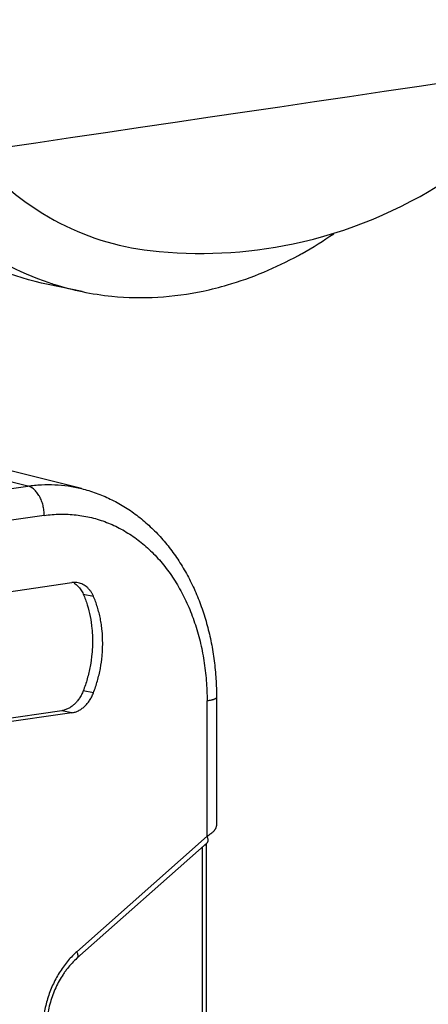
# Model space of a CAD drawing. Header units: millimetres. Extents: x 0 to 420, y -341 to 792.
# Tile 60 of 256: x 198.6 to 199.91, y 21.14 to 24.31. Entities that reach past the tile are written whole.
import ezdxf

# ---------------------------------------------------------------- set-up
doc = ezdxf.new("R2010")
doc.units = ezdxf.units.MM
doc.header["$LTSCALE"] = 23.1
doc.layers.get('0').update_dxf_attribs({"linetype": 'CONTINUOUS'})
doc.layers.add('02___PRT_ALL_AXES', color=7, linetype='CONTINUOUS')

msp = doc.modelspace()

# ---------------------------------------------------------------- linework, layer by layer
at = {"color": 7, "linetype": 'Continuous'}
for p, q in [((198.6272, 22.81), (197.8609, 22.9993)), ((198.7998, 22.8018), (198.0405, 22.9908)), ((196.1529, 22.4494), (198.6272, 22.81)), ((198.6804, 22.7153), (196.2061, 22.3547)), ((197.3393, 22.2911), (198.7692, 22.4994)), ((198.8056, 22.4625), (198.8384, 22.4557)), ((198.8384, 22.1448), (198.8056, 22.1515)), ((199.2339, 22.1304), (199.2339, 21.7177)), ((199.2035, 21.6842), (199.2035, 22.119)), ((198.7364, 22.0877), (197.3065, 21.8793)), ((198.7692, 22.0809), (197.3393, 21.8725)), ((198.7692, 22.0809), (198.7364, 22.0877)), ((199.2338, 21.7167), (199.2339, 21.7177)), ((199.2035, 21.6842), (198.7847, 21.3124)), ((198.7855, 21.2915), (199.2042, 21.6633)), ((199.2008, 21.658), (199.2008, 18.6053)), ((199.1886, 18.6008), (199.1886, 21.6495))]:
    msp.add_line(p, q, dxfattribs=at)
for centre, radius, start, end in [((1342.9829, -7706.9427), 7816.6931, 98.40250875, 98.51710809), ((198.8763, 24.6865), 1.2937, 299.2721, 304.5855), ((198.905, 24.637), 1.2365, 298.6181, 299.2345), ((198.9908, 24.3432), 0.9275, 251.4218, 252.6272), ((198.9891, 24.3377), 0.9218, 252.6248, 258.2991), ((198.7779, 22.4403), 0.0597, 78.5818, 98.3686), ((198.9646, 21.1098), 0.2709, 131.6101, 134.6088), ((198.9762, 21.098), 0.2875, 134.5994, 138.5506)]:
    msp.add_arc(centre, radius, start, end, dxfattribs=at)
for points, knots in [([(194.2306, 23.9104), (195.1481, 24.0467), (198.6971, 24.5734), (202.2464, 25.0977), (204.8784, 25.4846)], [0, 0, 0, 0, 0.258546, 1, 1, 1, 1]), ([(195.018, 23.9744), (195.6555, 24.0691), (198.1515, 24.4394), (200.6477, 24.8085), (202.5065, 25.0825)], [0, 0, 0, 0, 0.255413, 1, 1, 1, 1]), ([(198.4504, 23.8801), (198.5242, 23.7946), (198.6972, 23.6487), (198.9138, 23.5789), (199.021, 23.567)], [0, 0, 0, 0, 0.511573, 1, 1, 1, 1]), ([(198.191, 23.8435), (198.256, 23.7556), (198.4059, 23.5999), (198.5971, 23.497), (198.6953, 23.464)], [0, 0, 0, 0, 0.513635, 1, 1, 1, 1]), ([(199.1913, 23.4371), (199.2173, 23.4425), (199.3232, 23.4692), (199.4248, 23.5121), (199.4972, 23.5516)], [0, 0, 0, 0, 0.244045, 1, 1, 1, 1]), ([(198.8022, 23.435), (198.8338, 23.4285), (198.9626, 23.4088), (199.0954, 23.4169), (199.1913, 23.4371)], [0, 0, 0, 0, 0.247911, 1, 1, 1, 1]), ([(198.6272, 22.81), (198.6417, 22.8121), (198.6708, 22.8149), (198.7144, 22.815), (198.7576, 22.8109), (198.7859, 22.8053), (198.7998, 22.8018)], [0, 0, 0, 0, 0.252632, 0.503027, 0.751876, 1, 1, 1, 1]), ([(198.6804, 22.7153), (198.6804, 22.718), (198.6803, 22.7234), (198.6795, 22.7315), (198.6782, 22.7396), (198.6765, 22.7476), (198.6743, 22.7554), (198.6716, 22.7629), (198.6685, 22.7701), (198.6651, 22.7769), (198.6612, 22.7832), (198.657, 22.789), (198.6526, 22.7942), (198.6478, 22.7988), (198.6429, 22.8027), (198.6378, 22.8059), (198.6326, 22.8084), (198.629, 22.8095), (198.6272, 22.81)], [0, 0, 0, 0, 0.069961, 0.140707, 0.211722, 0.282488, 0.352529, 0.421488, 0.489038, 0.554869, 0.618708, 0.680353, 0.739647, 0.796488, 0.850852, 0.902796, 0.952443, 1, 1, 1, 1]), ([(198.7998, 22.8018), (198.8157, 22.7979), (198.8473, 22.7882), (198.8852, 22.7722), (198.9146, 22.7571), (198.9435, 22.7404), (198.9782, 22.7167), (199.0106, 22.6896), (199.0352, 22.666), (199.0589, 22.641), (199.0869, 22.6073), (199.1172, 22.5637), (199.1442, 22.517), (199.1679, 22.4675), (199.1881, 22.4156), (199.2047, 22.3615), (199.2177, 22.3056), (199.227, 22.2481), (199.2326, 22.1896), (199.2339, 22.1501), (199.2339, 22.1304)], [0, 0, 0, 0, 0.057187, 0.114593, 0.143435, 0.172389, 0.23069, 0.289656, 0.319431, 0.349414, 0.410042, 0.471638, 0.534254, 0.597916, 0.662617, 0.728335, 0.795035, 0.862653, 0.931042, 1, 1, 1, 1]), ([(198.6804, 22.7153), (198.689, 22.7165), (198.706, 22.7185), (198.7316, 22.7198), (198.7571, 22.7194), (198.7825, 22.7175), (198.8076, 22.7139), (198.8324, 22.7087), (198.8568, 22.7019), (198.8807, 22.6935), (198.9042, 22.6835), (198.9272, 22.672), (198.9496, 22.659), (198.9713, 22.6444), (198.9923, 22.6285), (199.0194, 22.6052), (199.0448, 22.5792), (199.0683, 22.5509), (199.0908, 22.5206), (199.1112, 22.4882), (199.1294, 22.4539), (199.142, 22.427), (199.1535, 22.3992), (199.1639, 22.3705), (199.1732, 22.3411), (199.1812, 22.3109), (199.1881, 22.2801), (199.1937, 22.2487), (199.1981, 22.2168), (199.2023, 22.1736), (199.2035, 22.1409), (199.2035, 22.119)], [0, 0, 0, 0, 0.028581, 0.05698, 0.085228, 0.113359, 0.141411, 0.169431, 0.197471, 0.225586, 0.253827, 0.282247, 0.31089, 0.339796, 0.369002, 0.398543, 0.45872, 0.489426, 0.520559, 0.584131, 0.616597, 0.649506, 0.682851, 0.716623, 0.750812, 0.785404, 0.820382, 0.855729, 0.891412, 0.927385, 1, 1, 1, 1]), ([(198.7768, 22.4976), (198.7789, 22.4963), (198.7828, 22.4935), (198.7864, 22.4902), (198.7882, 22.4885)], [0, 0, 0, 0, 0.494603, 1, 1, 1, 1]), ([(198.7882, 22.4885), (198.7918, 22.4849), (198.7985, 22.4767), (198.8035, 22.4674), (198.8056, 22.4625)], [0, 0, 0, 0, 0.488007, 1, 1, 1, 1]), ([(198.8384, 22.4557), (198.8371, 22.4585), (198.8344, 22.464), (198.8297, 22.4716), (198.8243, 22.4785), (198.8183, 22.4845), (198.8117, 22.4896), (198.8048, 22.4938), (198.7974, 22.4969), (198.7923, 22.4983), (198.7897, 22.4989)], [0, 0, 0, 0, 0.136112, 0.268807, 0.397887, 0.523305, 0.645431, 0.765002, 0.882878, 1, 1, 1, 1]), ([(198.8056, 22.4625), (198.808, 22.4568), (198.8127, 22.4453), (198.8207, 22.4214), (198.8285, 22.3901), (198.8332, 22.3578), (198.8351, 22.3314), (198.8354, 22.318), (198.8354, 22.3113)], [0, 0, 0, 0, 0.119218, 0.240381, 0.487808, 0.741411, 0.870217, 1, 1, 1, 1]), ([(198.8681, 22.3047), (198.8681, 22.318), (198.8672, 22.338), (198.864, 22.3643), (198.8608, 22.3835), (198.8565, 22.4024), (198.8514, 22.4207), (198.8454, 22.4385), (198.8408, 22.4501), (198.8384, 22.4557)], [0, 0, 0, 0, 0.258492, 0.386042, 0.51215, 0.636712, 0.759637, 0.880789, 1, 1, 1, 1]), ([(198.8354, 22.3113), (198.8354, 22.3045), (198.835, 22.291), (198.8331, 22.2638), (198.8284, 22.23), (198.8206, 22.1967), (198.8126, 22.1706), (198.808, 22.1578), (198.8056, 22.1515)], [0, 0, 0, 0, 0.123985, 0.248723, 0.499327, 0.75027, 0.87543, 1, 1, 1, 1]), ([(198.8384, 22.1448), (198.8408, 22.1511), (198.8454, 22.1639), (198.8534, 22.19), (198.8612, 22.2233), (198.8659, 22.2572), (198.8678, 22.2843), (198.8681, 22.2979), (198.8681, 22.3047)], [0, 0, 0, 0, 0.124572, 0.249735, 0.500682, 0.751284, 0.876019, 1, 1, 1, 1]), ([(198.8056, 22.1515), (198.8039, 22.1473), (198.8003, 22.1391), (198.7946, 22.1294), (198.7896, 22.1222), (198.7843, 22.1155), (198.7785, 22.1094), (198.7722, 22.104), (198.7674, 22.1004), (198.7625, 22.0972), (198.7574, 22.0944), (198.7522, 22.092), (198.7453, 22.0895), (198.74, 22.0882), (198.7364, 22.0877)], [0, 0, 0, 0, 0.137938, 0.273671, 0.340304, 0.405891, 0.533626, 0.595801, 0.656826, 0.716721, 0.775514, 0.833219, 0.889855, 1, 1, 1, 1]), ([(198.7692, 22.0809), (198.7727, 22.0814), (198.7781, 22.0827), (198.785, 22.0852), (198.7902, 22.0876), (198.7953, 22.0904), (198.802, 22.0947), (198.8099, 22.1012), (198.8171, 22.1087), (198.8224, 22.1154), (198.8274, 22.1226), (198.8331, 22.1323), (198.8367, 22.1405), (198.8384, 22.1448)], [0, 0, 0, 0, 0.110147, 0.166785, 0.224492, 0.283289, 0.343189, 0.46633, 0.594077, 0.65967, 0.726308, 0.862053, 1, 1, 1, 1]), ([(199.2339, 22.1304), (199.2339, 22.1301), (199.2338, 22.1295), (199.2334, 22.1287), (199.2327, 22.1279), (199.2318, 22.1271), (199.2307, 22.1263), (199.2293, 22.1256), (199.2277, 22.1248), (199.2258, 22.1241), (199.2238, 22.1234), (199.2215, 22.1227), (199.2189, 22.122), (199.2152, 22.1211), (199.21, 22.1201), (199.2058, 22.1194), (199.2035, 22.119)], [0, 0, 0, 0, 0.024217, 0.050589, 0.080823, 0.116002, 0.156765, 0.203473, 0.256326, 0.315426, 0.380818, 0.452459, 0.530148, 0.613631, 0.796888, 1, 1, 1, 1]), ([(199.2035, 21.6842), (199.2057, 21.6855), (199.2089, 21.6875), (199.2129, 21.6903), (199.2166, 21.693), (199.2208, 21.6964), (199.2245, 21.6999), (199.227, 21.7028), (199.2287, 21.7049), (199.2301, 21.7069), (199.2313, 21.7089), (199.2323, 21.7109), (199.2333, 21.7134), (199.2337, 21.7154), (199.2338, 21.7167)], [0, 0, 0, 0, 0.16645, 0.245825, 0.322406, 0.466559, 0.598032, 0.658931, 0.716592, 0.771059, 0.822412, 0.870773, 0.916326, 1, 1, 1, 1]), ([(199.2008, 21.658), (199.2008, 21.6579), (199.2008, 21.6578), (199.2007, 21.6575), (199.2005, 21.6573), (199.2003, 21.657), (199.1998, 21.6566), (199.1991, 21.6562), (199.1981, 21.6558), (199.1971, 21.6554), (199.1958, 21.655), (199.195, 21.6547), (199.1945, 21.6546)], [0, 0, 0, 0, 0.030627, 0.062526, 0.097315, 0.136253, 0.228972, 0.343194, 0.478766, 0.634538, 0.808899, 1, 1, 1, 1]), ([(199.2042, 21.6634), (199.2044, 21.6636), (199.2049, 21.6641), (199.2056, 21.6649), (199.2061, 21.6658), (199.2065, 21.6669), (199.2068, 21.668), (199.207, 21.6697), (199.2071, 21.672), (199.2067, 21.6749), (199.2059, 21.678), (199.2049, 21.6811), (199.204, 21.6832), (199.2035, 21.6842)], [0, 0, 0, 0, 0.045996, 0.092621, 0.140608, 0.190749, 0.243689, 0.29973, 0.421224, 0.554491, 0.697334, 0.846895, 1, 1, 1, 1]), ([(198.8123, 20.1006), (198.8103, 20.1907), (198.8012, 20.303), (198.7795, 20.4356), (198.7668, 20.5004), (198.752, 20.5642), (198.7298, 20.6474), (198.7036, 20.7287), (198.6734, 20.8077), (198.6489, 20.8652), (198.6227, 20.9211), (198.5946, 20.9754), (198.5648, 21.028), (198.5333, 21.0789), (198.5002, 21.1279), (198.4541, 21.1902), (198.3926, 21.2633), (198.3256, 21.33), (198.2694, 21.3787), (198.2261, 21.4127), (198.1817, 21.4444), (198.1362, 21.4736), (198.0896, 21.5004), (198.042, 21.5247), (197.9935, 21.5464), (197.9441, 21.5656), (197.894, 21.5822), (197.8602, 21.5915), (197.8431, 21.5957)], [0, 0, 0, 0, 0.141371, 0.176155, 0.210672, 0.244907, 0.278845, 0.345772, 0.378752, 0.411395, 0.443694, 0.475647, 0.507251, 0.538507, 0.569417, 0.599986, 0.660114, 0.718991, 0.748002, 0.776748, 0.805249, 0.833528, 0.861608, 0.889516, 0.91728, 0.944929, 0.972492, 1, 1, 1, 1]), ([(198.7847, 21.3124), (198.7853, 21.3113), (198.7862, 21.3091), (198.7873, 21.3058), (198.788, 21.3027), (198.7884, 21.2998), (198.7883, 21.2972), (198.7878, 21.2953), (198.7873, 21.2939), (198.7868, 21.293), (198.7862, 21.2922), (198.7857, 21.2917), (198.7855, 21.2915)], [0, 0, 0, 0, 0.16595, 0.321224, 0.46411, 0.593492, 0.70971, 0.814148, 0.86278, 0.909579, 0.955112, 1, 1, 1, 1]), ([(198.7608, 21.2883), (198.756, 21.2829), (198.7468, 21.2717), (198.7341, 21.2539), (198.7224, 21.2349), (198.7119, 21.215), (198.7025, 21.1942), (198.6944, 21.1727), (198.6876, 21.1506), (198.6821, 21.1281), (198.678, 21.1053), (198.6752, 21.0823), (198.6739, 21.0593), (198.674, 21.0365), (198.6756, 21.014), (198.6785, 20.9919), (198.6829, 20.9703), (198.6867, 20.9563), (198.6889, 20.9494)], [0, 0, 0, 0, 0.05963, 0.120331, 0.181969, 0.244425, 0.307569, 0.371259, 0.435321, 0.499577, 0.563848, 0.627954, 0.691715, 0.754958, 0.817536, 0.87932, 0.940188, 1, 1, 1, 1]), ([(198.7855, 21.2915), (198.7799, 21.2866), (198.7692, 21.2761), (198.7569, 21.2617), (198.7475, 21.2493), (198.7385, 21.2363), (198.728, 21.219), (198.7169, 21.1971), (198.7074, 21.174), (198.6996, 21.1501), (198.6934, 21.1256), (198.6891, 21.1006), (198.6866, 21.0755), (198.6859, 21.0506), (198.6871, 21.026), (198.6896, 21.0059), (198.6926, 20.9902), (198.6961, 20.9751), (198.7015, 20.9569), (198.7071, 20.9428), (198.7101, 20.9361)], [0, 0, 0, 0, 0.057351, 0.116671, 0.146994, 0.177709, 0.240185, 0.303865, 0.36849, 0.433768, 0.499384, 0.565021, 0.630362, 0.695092, 0.758916, 0.821573, 0.852392, 0.882826, 0.942388, 1, 1, 1, 1])]:
    msp.add_open_spline(points, degree=3, knots=knots, dxfattribs=at)
at = {"layer": '02___PRT_ALL_AXES', "color": 7, "linetype": 'Continuous'}
msp.add_line((198.8022, 23.4351), (198.6929, 23.4577), dxfattribs=at)
for centre, radius, start, end in [((989.969, -5324.3756), 5406.5117, 98.30586, 98.4594365), ((199.1824, 25.0055), 1.4476, 281.8606, 324.4105), ((199.1819, 25.0148), 1.4568, 263.6583, 281.8041)]:
    msp.add_arc(centre, radius, start, end, dxfattribs=at)
msp.add_open_spline([(198.6925, 23.4577), (198.5808, 23.4809), (198.3588, 23.5731), (198.1841, 23.7364), (198.1092, 23.8303)], degree=3, knots=[0, 0, 0, 0, 0.486989, 1, 1, 1, 1], dxfattribs=at)

doc.saveas('drawing.dxf')
